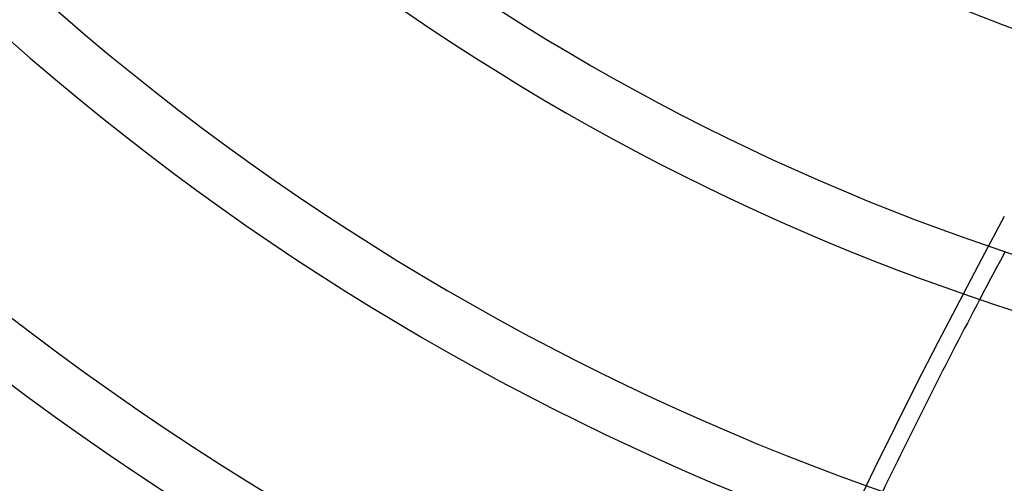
# Model space of a CAD drawing. Header units: millimetres. Extents: x -243 to 243, y -242 to 242.
# Tile 29 of 77: x -57 to -24, y -80 to -65. Entities that reach past the tile are written whole.
import ezdxf

# ---------------------------------------------------------------- set-up
doc = ezdxf.new("R2010")
doc.units = ezdxf.units.MM
doc.layers.add('MAIN-1', color=7, linetype='Continuous')

msp = doc.modelspace()

# ---------------------------------------------------------------- linework, layer by layer
at = {"layer": 'MAIN-1'}
for radius, start, end in [(180, 89.99998, 270.00002), (179, 89.99998, 270.00002), (189, 179.99998, 0), (188, 179.99998, 0), (180, 179.99998, 270.00002), (179, 179.99998, 270.00002), (69.273, 230.77911, 309.22093), (67.483, 232.72671, 307.27327), (76.433, 228.85724, 311.14274), (78.223, 228.93642, 311.06356), (85.383, 228.45794, 311.54204), (87.173, 228.53174, 311.46824), (94.333, 228.13353, 311.8665), (96.123, 228.20258, 311.79746), (108.295, 227.8423, 312.15774)]:
    msp.add_arc((0, 0), radius, start, end, dxfattribs=at)
for centre, start_param, end_param in [((113.695, -134.293), 1.73342, 2.280953), ((114.17, -134.639), 1.73848, 1.748276), ((114.17, -134.639), 1.748276, 1.787357)]:
    msp.add_ellipse(centre, major_axis=(109.422, 150.607), ratio=0.809017, start_param=start_param, end_param=end_param, dxfattribs=at)

doc.saveas('drawing.dxf')
